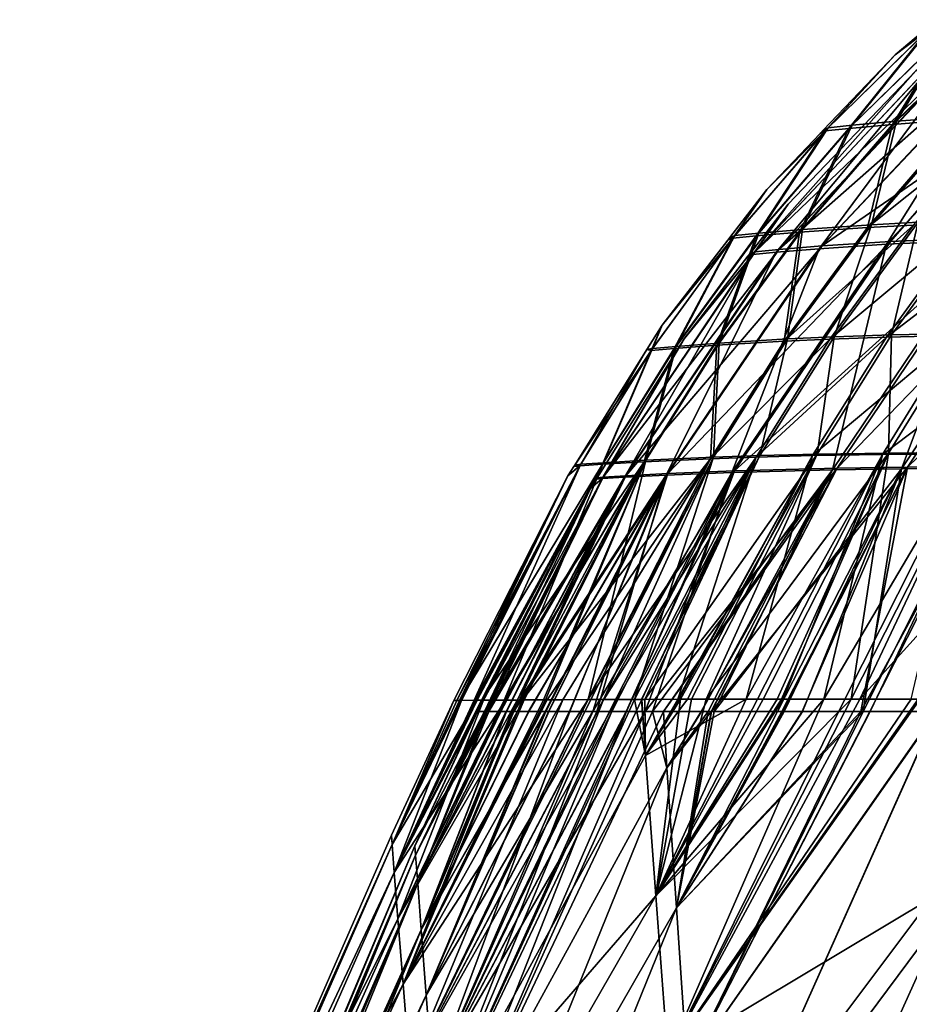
# Model space of a CAD drawing. Extents: x -850 to 850, y -465 to 0.
# Tile 12 of 125: x -690 to -604, y -167 to -72. Entities that reach past the tile are written whole.
import ezdxf

# ---------------------------------------------------------------- set-up
doc = ezdxf.new("R2010")
doc.units = 0
doc.linetypes.add('SOLIDLINE', pattern=[0])
doc.layers.add('BE3C_Lux_3440_1', color=252, linetype='SOLIDLINE')

msp = doc.modelspace()

# ---------------------------------------------------------------- linework, layer by layer
at = {"layer": 'BE3C_Lux_3440_1', "color": 252}
for points in [[(-599.36, -72.3098, -51.6988), (-605.159, -81.7235, -82.2037), (-609.439, -82.1196, -53.8251)], [(-601.717, -72.552, -24.4784), (-599.36, -72.3098, -51.6988), (-609.439, -82.1196, -53.8251)], [(-598.932, -81.5424, 109.926), (-595.528, -72.259, 78.6287), (-605.54, -82.0351, 81.7899)], [(-605.54, -82.0351, 81.7899), (-595.528, -72.259, 78.6287), (-599.776, -72.6519, 51.454)], [(-599.36, -72.3098, -51.6988), (-595.054, -71.9128, -78.9951), (-605.159, -81.7235, -82.2037)], [(-595.054, -71.9128, -78.9951), (-598.453, -81.226, -110.473), (-605.159, -81.7235, -82.2037)], [(-602.103, -72.8915, 24.3552), (-605.295, -75.2982, -0.0001), (-612.069, -82.6656, 25.3625)], [(-612.069, -82.6656, 25.3625), (-609.763, -82.4265, 53.5489), (-602.103, -72.8915, 24.3552)], [(-611.776, -82.3618, -25.5011), (-605.295, -75.2982, -0.0001), (-601.717, -72.552, -24.4784)], [(-601.717, -72.552, -24.4784), (-609.439, -82.1196, -53.8251), (-611.776, -82.3618, -25.5011)], [(-605.54, -82.0351, 81.7899), (-599.776, -72.6519, 51.454), (-609.763, -82.4265, 53.5489)], [(-602.103, -72.8915, 24.3552), (-609.763, -82.4265, 53.5489), (-599.776, -72.6519, 51.454)], [(-601.717, -72.552, -24.4784), (-605.295, -75.2982, -0.0001), (-602.66, -73.0745, -0.0001)], [(-602.103, -72.8915, 24.3552), (-602.66, -73.0745, -0.0001), (-605.295, -75.2982, -0.0001)], [(-597.719, -74.1878, -51.5241), (-600.055, -74.4178, -24.3987), (-618.842, -94.352, -26.3485)], [(-616.557, -94.1393, -55.5673), (-597.719, -74.1878, -51.5241), (-618.842, -94.352, -26.3485)], [(-616.557, -94.1393, -55.5673), (-612.36, -93.7927, -84.791), (-593.453, -73.8112, -78.7098)], [(-593.453, -73.8112, -78.7098), (-597.719, -74.1878, -51.5241), (-616.557, -94.1393, -55.5673)], [(-593.92, -74.152, 78.3448), (-606.143, -93.6259, 113.237), (-612.655, -94.0527, 84.337)], [(-598.129, -74.5247, 51.2801), (-593.92, -74.152, 78.3448), (-612.655, -94.0527, 84.337)], [(-596.76, -83.0083, -110.015), (-593.453, -73.8112, -78.7098), (-612.36, -93.7927, -84.791)], [(-593.92, -74.152, 78.3448), (-587.374, -73.6812, 105.301), (-606.143, -93.6259, 113.237)], [(-587.374, -73.6812, 105.301), (-596.359, -93.1985, 141.592), (-606.143, -93.6259, 113.237)], [(-619.05, -94.6042, 26.1966), (-603.297, -76.8516, -0.00003), (-600.435, -74.7521, 24.2758)], [(-600.435, -74.7521, 24.2758), (-616.794, -94.3945, 55.2639), (-619.05, -94.6042, 26.1966)], [(-618.842, -94.352, -26.3485), (-600.055, -74.4178, -24.3987), (-603.297, -76.8516, -0.00003)], [(-600.435, -74.7521, 24.2758), (-598.129, -74.5247, 51.2801), (-616.794, -94.3945, 55.2639)], [(-598.129, -74.5247, 51.2801), (-612.655, -94.0527, 84.337), (-616.794, -94.3945, 55.2639)], [(-612.069, -82.6656, 25.3625), (-605.295, -75.2982, -0.0001), (-612.255, -82.6007, -0.00011)], [(-611.776, -82.3618, -25.5011), (-612.255, -82.6007, -0.00011), (-605.295, -75.2982, -0.0001)], [(-619.05, -94.6042, 26.1966), (-615.65, -89.7603, -0.00003), (-603.297, -76.8516, -0.00003)], [(-618.842, -94.352, -26.3485), (-603.297, -76.8516, -0.00003), (-615.65, -89.7603, -0.00003)], [(-609.439, -82.1196, -53.8251), (-605.159, -81.7235, -82.2037), (-614.257, -92.1966, -85.1133)], [(-605.159, -81.7235, -82.2037), (-607.583, -91.7328, -114.323), (-614.257, -92.1966, -85.1133)], [(-594.488, -81.2849, 123.87), (-598.932, -81.5424, 109.926), (-607.981, -92.0021, 113.72)], [(-603.532, -91.764, 128.109), (-594.488, -81.2849, 123.87), (-607.981, -92.0021, 113.72)], [(-607.981, -92.0021, 113.72), (-598.932, -81.5424, 109.926), (-605.54, -82.0351, 81.7899)], [(-605.159, -81.7235, -82.2037), (-598.453, -81.226, -110.473), (-607.583, -91.7328, -114.323)], [(-603.062, -91.493, -128.78), (-607.583, -91.7328, -114.323), (-598.453, -81.226, -110.473)], [(-617.721, -88.336, -0.00011), (-621.006, -93.0502, 26.2846), (-612.069, -82.6656, 25.3625)], [(-621.006, -93.0502, 26.2846), (-618.732, -92.8266, 55.4578), (-612.069, -82.6656, 25.3625)], [(-617.721, -88.336, -0.00011), (-611.776, -82.3618, -25.5011), (-620.796, -92.7941, -26.4371)], [(-611.776, -82.3618, -25.5011), (-618.491, -92.5672, -55.7624), (-620.796, -92.7941, -26.4371)], [(-614.556, -92.4608, 84.6571), (-609.763, -82.4265, 53.5489), (-618.732, -92.8266, 55.4578)], [(-612.069, -82.6656, 25.3625), (-618.732, -92.8266, 55.4578), (-609.763, -82.4265, 53.5489)], [(-609.439, -82.1196, -53.8251), (-614.257, -92.1966, -85.1133), (-618.491, -92.5672, -55.7624)], [(-611.776, -82.3618, -25.5011), (-609.439, -82.1196, -53.8251), (-618.491, -92.5672, -55.7624)], [(-612.541, -82.9013, -0.00011), (-611.776, -82.3618, -25.5011), (-617.721, -88.336, -0.00011)], [(-617.721, -88.336, -0.00011), (-612.069, -82.6656, 25.3625), (-612.541, -82.9013, -0.00011)], [(-607.981, -92.0021, 113.72), (-605.54, -82.0351, 81.7899), (-614.556, -92.4608, 84.6571)], [(-614.556, -92.4608, 84.6571), (-605.54, -82.0351, 81.7899), (-609.763, -82.4265, 53.5489)], [(-612.541, -82.9013, -0.00011), (-612.255, -82.6007, -0.00011), (-611.776, -82.3618, -25.5011)], [(-612.069, -82.6656, 25.3625), (-612.255, -82.6007, -0.00011), (-612.541, -82.9013, -0.00011)], [(-596.76, -83.0083, -110.015), (-612.36, -93.7927, -84.791), (-605.75, -93.3611, -113.836)], [(-605.75, -93.3611, -113.836), (-595.801, -92.9316, -142.318), (-596.76, -83.0083, -110.015)], [(-621.293, -92.9752, -0.00011), (-621.006, -93.0502, 26.2846), (-617.721, -88.336, -0.00011)], [(-617.721, -88.336, -0.00011), (-620.796, -92.7941, -26.4371), (-621.293, -92.9752, -0.00011)], [(-615.65, -89.7603, -0.00003), (-619.333, -94.531, -0.00002), (-618.842, -94.352, -26.3485)], [(-619.333, -94.531, -0.00002), (-615.65, -89.7603, -0.00003), (-619.05, -94.6042, 26.1966)], [(-599.418, -102.452, 160.623), (-591.417, -91.3627, 156.177), (-606.145, -102.6, 146.433)], [(-606.145, -102.6, 146.433), (-591.417, -91.3627, 156.177), (-598.089, -91.5415, 142.308)], [(-598.79, -102.242, -161.459), (-605.646, -102.387, -147.222), (-597.523, -91.2701, -143.04)], [(-597.523, -91.2701, -143.04), (-605.646, -102.387, -147.222), (-603.062, -91.493, -128.78)], [(-618.491, -92.5672, -55.7624), (-614.257, -92.1966, -85.1133), (-622.321, -103.178, -87.7187)], [(-614.257, -92.1966, -85.1133), (-615.709, -102.78, -117.752), (-622.321, -103.178, -87.7187)], [(-603.532, -91.764, 128.109), (-607.981, -92.0021, 113.72), (-616.037, -102.992, 117.101)], [(-611.601, -102.788, 131.874), (-603.532, -91.764, 128.109), (-616.037, -102.992, 117.101)], [(-616.037, -102.992, 117.101), (-607.981, -92.0021, 113.72), (-614.556, -92.4608, 84.6571)], [(-614.257, -92.1966, -85.1133), (-607.583, -91.7328, -114.323), (-615.709, -102.78, -117.752)], [(-611.2, -102.575, -132.598), (-615.709, -102.78, -117.752), (-607.583, -91.7328, -114.323)], [(-606.145, -102.6, 146.433), (-598.089, -91.5415, 142.308), (-611.601, -102.788, 131.874)], [(-598.089, -91.5415, 142.308), (-603.532, -91.764, 128.109), (-611.601, -102.788, 131.874)], [(-605.646, -102.387, -147.222), (-611.2, -102.575, -132.598), (-603.062, -91.493, -128.78)], [(-611.2, -102.575, -132.598), (-607.583, -91.7328, -114.323), (-603.062, -91.493, -128.78)], [(-621.006, -93.0502, 26.2846), (-627.829, -101.463, -0.00012), (-628.896, -103.891, 27.1187)], [(-628.896, -103.891, 27.1187), (-626.661, -103.699, 57.1766), (-621.006, -93.0502, 26.2846)], [(-628.754, -103.692, -27.2834), (-627.829, -101.463, -0.00012), (-620.796, -92.7941, -26.4371)], [(-620.796, -92.7941, -26.4371), (-626.49, -103.497, -57.5059), (-628.754, -103.692, -27.2834)], [(-620.796, -92.7941, -26.4371), (-627.829, -101.463, -0.00012), (-621.492, -93.2329, -0.00011)], [(-621.006, -93.0502, 26.2846), (-621.492, -93.2329, -0.00011), (-627.829, -101.463, -0.00012)], [(-622.549, -103.385, 87.2259), (-618.732, -92.8266, 55.4578), (-626.661, -103.699, 57.1766)], [(-621.006, -93.0502, 26.2846), (-626.661, -103.699, 57.1766), (-618.732, -92.8266, 55.4578)], [(-618.491, -92.5672, -55.7624), (-622.321, -103.178, -87.7187), (-626.49, -103.497, -57.5059)], [(-620.796, -92.7941, -26.4371), (-618.491, -92.5672, -55.7624), (-626.49, -103.497, -57.5059)], [(-616.037, -102.992, 117.101), (-614.556, -92.4608, 84.6571), (-622.549, -103.385, 87.2259)], [(-622.549, -103.385, 87.2259), (-614.556, -92.4608, 84.6571), (-618.732, -92.8266, 55.4578)], [(-620.796, -92.7941, -26.4371), (-621.492, -93.2329, -0.00011), (-621.293, -92.9752, -0.00011)], [(-621.293, -92.9752, -0.00011), (-621.492, -93.2329, -0.00011), (-621.006, -93.0502, 26.2846)], [(-595.801, -92.9316, -142.318), (-605.75, -93.3611, -113.836), (-620.822, -115.537, -120.26)], [(-620.822, -115.537, -120.26), (-610.903, -115.277, -150.095), (-595.801, -92.9316, -142.318)], [(-596.359, -93.1985, 141.592), (-604.676, -115.324, 163.534), (-611.342, -115.422, 149.27)], [(-606.143, -93.6259, 113.237), (-596.359, -93.1985, 141.592), (-611.342, -115.422, 149.27)], [(-595.801, -92.9316, -142.318), (-610.903, -115.277, -150.095), (-589.092, -92.7668, -156.07)], [(-610.903, -115.277, -150.095), (-604.107, -115.181, -164.404), (-589.092, -92.7668, -156.07)], [(-589.773, -93.0309, 155.303), (-596.478, -115.294, 177.052), (-604.676, -115.324, 163.534)], [(-596.359, -93.1985, 141.592), (-589.773, -93.0309, 155.303), (-604.676, -115.324, 163.534)], [(-604.107, -115.181, -164.404), (-595.75, -115.157, -177.937), (-580.908, -92.7152, -169.142)], [(-589.092, -92.7668, -156.07), (-604.107, -115.181, -164.404), (-580.908, -92.7152, -169.142)], [(-633.549, -116.152, -27.9521), (-631.349, -116.019, -58.8617), (-616.557, -94.1393, -55.5673)], [(-616.557, -94.1393, -55.5673), (-618.842, -94.352, -26.3485), (-633.549, -116.152, -27.9521)], [(-631.349, -116.019, -58.8617), (-627.29, -115.804, -89.6967), (-612.36, -93.7927, -84.791)], [(-616.557, -94.1393, -55.5673), (-631.349, -116.019, -58.8617), (-612.36, -93.7927, -84.791)], [(-612.655, -94.0527, 84.337), (-621.089, -115.68, 119.575), (-627.459, -115.943, 89.1758)], [(-616.794, -94.3945, 55.2639), (-612.655, -94.0527, 84.337), (-627.459, -115.943, 89.1758)], [(-605.75, -93.3611, -113.836), (-612.36, -93.7927, -84.791), (-627.29, -115.804, -89.6967)], [(-605.75, -93.3611, -113.836), (-627.29, -115.804, -89.6967), (-620.822, -115.537, -120.26)], [(-612.655, -94.0527, 84.337), (-606.143, -93.6259, 113.237), (-621.089, -115.68, 119.575)], [(-606.143, -93.6259, 113.237), (-611.342, -115.422, 149.27), (-621.089, -115.68, 119.575)], [(-633.634, -116.286, 27.7773), (-625.696, -102.773, -0.00002), (-619.05, -94.6042, 26.1966)], [(-619.05, -94.6042, 26.1966), (-631.462, -116.155, 58.5128), (-633.634, -116.286, 27.7773)], [(-633.549, -116.152, -27.9521), (-618.842, -94.352, -26.3485), (-625.696, -102.773, -0.00002)], [(-619.05, -94.6042, 26.1966), (-616.794, -94.3945, 55.2639), (-631.462, -116.155, 58.5128)], [(-616.794, -94.3945, 55.2639), (-627.459, -115.943, 89.1758), (-631.462, -116.155, 58.5128)], [(-618.842, -94.352, -26.3485), (-619.528, -94.7846, -0.00002), (-625.696, -102.773, -0.00002)], [(-619.05, -94.6042, 26.1966), (-625.696, -102.773, -0.00002), (-619.528, -94.7846, -0.00002)], [(-618.842, -94.352, -26.3485), (-619.333, -94.531, -0.00002), (-619.528, -94.7846, -0.00002)], [(-619.05, -94.6042, 26.1966), (-619.528, -94.7846, -0.00002), (-619.333, -94.531, -0.00002)], [(-627.829, -101.463, -0.00012), (-629.298, -103.807, -0.00012), (-628.896, -103.891, 27.1187)], [(-628.754, -103.692, -27.2834), (-629.298, -103.807, -0.00012), (-627.829, -101.463, -0.00012)], [(-633.549, -116.152, -27.9521), (-625.696, -102.773, -0.00002), (-634.125, -116.217, -0.00002)], [(-633.634, -116.286, 27.7773), (-634.125, -116.217, -0.00002), (-625.696, -102.773, -0.00002)], [(-618.739, -114.206, 135.199), (-611.601, -102.788, 131.874), (-623.146, -114.359, 120.097)], [(-611.601, -102.788, 131.874), (-616.037, -102.992, 117.101), (-623.146, -114.359, 120.097)], [(-622.321, -103.178, -87.7187), (-615.709, -102.78, -117.752), (-622.876, -114.213, -120.788)], [(-618.394, -114.059, -135.966), (-622.876, -114.213, -120.788), (-615.709, -102.78, -117.752)], [(-613.287, -114.065, 150.06), (-606.145, -102.6, 146.433), (-618.739, -114.206, 135.199)], [(-618.739, -114.206, 135.199), (-606.145, -102.6, 146.433), (-611.601, -102.788, 131.874)], [(-612.843, -113.918, -150.894), (-618.394, -114.059, -135.966), (-611.2, -102.575, -132.598)], [(-618.394, -114.059, -135.966), (-615.709, -102.78, -117.752), (-611.2, -102.575, -132.598)], [(-606.527, -113.957, 164.51), (-599.418, -102.452, 160.623), (-613.287, -114.065, 150.06)], [(-613.287, -114.065, 150.06), (-599.418, -102.452, 160.623), (-606.145, -102.6, 146.433)], [(-605.95, -113.812, -165.392), (-612.843, -113.918, -150.894), (-605.646, -102.387, -147.222)], [(-605.646, -102.387, -147.222), (-612.843, -113.918, -150.894), (-611.2, -102.575, -132.598)], [(-598.199, -113.927, 178.244), (-591.163, -102.407, 174.146), (-606.527, -113.957, 164.51)], [(-606.527, -113.957, 164.51), (-591.163, -102.407, 174.146), (-599.418, -102.452, 160.623)], [(-597.459, -113.789, -179.144), (-605.95, -113.812, -165.392), (-598.79, -102.242, -161.459)], [(-598.79, -102.242, -161.459), (-605.95, -113.812, -165.392), (-605.646, -102.387, -147.222)], [(-635.713, -114.903, -28.0451), (-629.298, -103.807, -0.00012), (-628.754, -103.692, -27.2834)], [(-628.754, -103.692, -27.2834), (-633.496, -114.755, -59.0675), (-635.713, -114.903, -28.0451)], [(-629.575, -114.656, 89.5162), (-626.661, -103.699, 57.1766), (-633.611, -114.893, 58.7172)], [(-628.896, -103.891, 27.1187), (-633.611, -114.893, 58.7172), (-626.661, -103.699, 57.1766)], [(-626.49, -103.497, -57.5059), (-629.404, -114.514, -90.0399), (-633.496, -114.755, -59.0675)], [(-628.754, -103.692, -27.2834), (-626.49, -103.497, -57.5059), (-633.496, -114.755, -59.0675)], [(-623.146, -114.359, 120.097), (-622.549, -103.385, 87.2259), (-629.575, -114.656, 89.5162)], [(-629.575, -114.656, 89.5162), (-622.549, -103.385, 87.2259), (-626.661, -103.699, 57.1766)], [(-626.49, -103.497, -57.5059), (-622.321, -103.178, -87.7187), (-629.404, -114.514, -90.0399)], [(-622.321, -103.178, -87.7187), (-622.876, -114.213, -120.788), (-629.404, -114.514, -90.0399)], [(-623.146, -114.359, 120.097), (-616.037, -102.992, 117.101), (-622.549, -103.385, 87.2259)], [(-628.896, -103.891, 27.1187), (-629.298, -103.807, -0.00012), (-636.292, -114.973, -0.00013)], [(-635.713, -114.903, -28.0451), (-636.292, -114.973, -0.00013), (-629.298, -103.807, -0.00012)], [(-628.896, -103.891, 27.1187), (-636.292, -114.973, -0.00013), (-635.798, -115.038, 27.8697)], [(-635.798, -115.038, 27.8697), (-633.611, -114.893, 58.7172), (-628.896, -103.891, 27.1187)], [(-623.146, -114.359, 120.097), (-635.022, -137.658, 125.205), (-618.739, -114.206, 135.199)], [(-618.739, -114.206, 135.199), (-635.022, -137.658, 125.205), (-633.481, -137.65, 131.39)], [(-622.876, -114.213, -120.788), (-634.726, -137.656, -127.205), (-634.988, -137.657, -125.995)], [(-629.404, -114.514, -90.0399), (-622.876, -114.213, -120.788), (-634.988, -137.657, -125.995)], [(-622.876, -114.213, -120.788), (-633.511, -137.65, -131.387), (-634.726, -137.656, -127.205)], [(-630.519, -137.638, -141.688), (-633.511, -137.65, -131.387), (-622.876, -114.213, -120.788)], [(-618.739, -114.206, 135.199), (-633.481, -137.65, 131.39), (-632.219, -137.644, 136.456)], [(-632.219, -137.644, 136.456), (-630.75, -137.639, 140.841), (-618.739, -114.206, 135.199)], [(-629.789, -137.636, 143.71), (-618.739, -114.206, 135.199), (-630.75, -137.639, 140.841)], [(-618.394, -114.059, -135.966), (-629.828, -137.635, -144.066), (-630.519, -137.638, -141.688)], [(-630.519, -137.638, -141.688), (-622.876, -114.213, -120.788), (-618.394, -114.059, -135.966)], [(-618.394, -114.059, -135.966), (-629.5, -137.634, -145.196), (-629.828, -137.635, -144.066)], [(-626.303, -137.624, 154.118), (-618.739, -114.206, 135.199), (-629.789, -137.636, 143.71)], [(-612.843, -113.918, -150.894), (-626.043, -137.624, -154.297), (-629.5, -137.634, -145.196)], [(-612.843, -113.918, -150.894), (-629.5, -137.634, -145.196), (-618.394, -114.059, -135.966)], [(-626.219, -137.624, 154.308), (-613.287, -114.065, 150.06), (-626.303, -137.624, 154.118)], [(-626.303, -137.624, 154.118), (-613.287, -114.065, 150.06), (-618.739, -114.206, 135.199)], [(-625.392, -137.622, 156.183), (-613.287, -114.065, 150.06), (-626.219, -137.624, 154.308)], [(-624.989, -137.622, -157.074), (-626.043, -137.624, -154.297), (-612.843, -113.918, -150.894)], [(-619.701, -137.613, 169.084), (-613.287, -114.065, 150.06), (-625.392, -137.622, 156.183)], [(-623.578, -137.618, -160.789), (-624.989, -137.622, -157.074), (-612.843, -113.918, -150.894)], [(-618.076, -137.613, -171.939), (-623.578, -137.618, -160.789), (-605.95, -113.812, -165.392)], [(-605.95, -113.812, -165.392), (-623.578, -137.618, -160.789), (-612.843, -113.918, -150.894)], [(-618.605, -137.613, 170.999), (-606.527, -113.957, 164.51), (-619.701, -137.613, 169.084)], [(-619.701, -137.613, 169.084), (-606.527, -113.957, 164.51), (-613.287, -114.065, 150.06)], [(-618.605, -137.613, 170.999), (-616.125, -137.613, 175.331), (-606.527, -113.957, 164.51)], [(-616.696, -137.611, -174.735), (-618.076, -137.613, -171.939), (-605.95, -113.812, -165.392)], [(-605.95, -113.812, -165.392), (-616.303, -137.611, -175.353), (-616.696, -137.611, -174.735)], [(-605.95, -113.812, -165.392), (-609.542, -137.615, -185.982), (-616.303, -137.611, -175.353)], [(-606.527, -113.957, 164.51), (-616.125, -137.613, 175.331), (-612.206, -137.612, 182.177)], [(-606.527, -113.957, 164.51), (-612.206, -137.612, 182.177), (-598.199, -113.927, 178.244)], [(-598.199, -113.927, 178.244), (-612.206, -137.612, 182.177), (-610.157, -137.615, 184.974)], [(-598.199, -113.927, 178.244), (-610.157, -137.615, 184.974), (-603.741, -137.624, 193.733)], [(-608.695, -137.616, -187.312), (-609.542, -137.615, -185.982), (-597.459, -113.789, -179.144)], [(-597.459, -113.789, -179.144), (-609.542, -137.615, -185.982), (-605.95, -113.812, -165.392)], [(-587.275, -113.88, -191.78), (-608.695, -137.616, -187.312), (-597.459, -113.789, -179.144)], [(-603.001, -137.628, -194.284), (-608.695, -137.616, -187.312), (-587.275, -113.88, -191.78)], [(-647.681, -137.732, -20.9426), (-636.953, -116.029, -0.00013), (-635.713, -114.903, -28.0451)], [(-647.681, -137.732, -20.9426), (-635.713, -114.903, -28.0451), (-647.339, -137.73, -27.4876)], [(-647.393, -137.73, 29.1915), (-635.798, -115.038, 27.8697), (-647.427, -137.73, 27.4868)], [(-647.427, -137.73, 27.4868), (-635.798, -115.038, 27.8697), (-636.953, -116.029, -0.00013)], [(-647.393, -137.73, 29.1915), (-647.391, -137.73, 29.2895), (-635.798, -115.038, 27.8697)], [(-647.391, -137.73, 29.2895), (-645.738, -137.719, 54.6761), (-633.611, -114.893, 58.7172)], [(-635.798, -115.038, 27.8697), (-647.391, -137.73, 29.2895), (-633.611, -114.893, 58.7172)], [(-647.339, -137.73, -27.4876), (-635.713, -114.903, -28.0451), (-647.24, -137.729, -29.3762)], [(-635.713, -114.903, -28.0451), (-646, -137.721, -53.1382), (-647.24, -137.729, -29.3762)], [(-633.496, -114.755, -59.0675), (-645.844, -137.72, -54.6728), (-646, -137.721, -53.1382)], [(-635.713, -114.903, -28.0451), (-633.496, -114.755, -59.0675), (-646, -137.721, -53.1382)], [(-645.124, -137.715, -61.7809), (-645.844, -137.72, -54.6728), (-633.496, -114.755, -59.0675)], [(-645.738, -137.719, 54.6761), (-645.299, -137.716, 61.4116), (-633.611, -114.893, 58.7172)], [(-633.611, -114.893, 58.7172), (-645.299, -137.716, 61.4116), (-645.275, -137.716, 61.7783)], [(-633.611, -114.893, 58.7172), (-645.275, -137.716, 61.7783), (-629.575, -114.656, 89.5162)], [(-629.575, -114.656, 89.5162), (-645.275, -137.716, 61.7783), (-642.977, -137.701, 81.2612)], [(-633.496, -114.755, -59.0675), (-643.122, -137.702, -81.5404), (-645.124, -137.715, -61.7809)], [(-629.404, -114.514, -90.0399), (-641.181, -137.691, -94.0385), (-643.122, -137.702, -81.5404)], [(-633.496, -114.755, -59.0675), (-629.404, -114.514, -90.0399), (-643.122, -137.702, -81.5404)], [(-629.575, -114.656, 89.5162), (-642.977, -137.701, 81.2612), (-641.869, -137.694, 90.6514)], [(-641.365, -137.692, 93.4797), (-629.575, -114.656, 89.5162), (-641.869, -137.694, 90.6514)], [(-638.968, -137.678, 106.936), (-623.146, -114.359, 120.097), (-641.365, -137.692, 93.4797)], [(-641.365, -137.692, 93.4797), (-623.146, -114.359, 120.097), (-629.575, -114.656, 89.5162)], [(-629.404, -114.514, -90.0399), (-639.304, -137.679, -106.125), (-641.181, -137.691, -94.0385)], [(-639.129, -137.678, -106.933), (-639.304, -137.679, -106.125), (-629.404, -114.514, -90.0399)], [(-629.404, -114.514, -90.0399), (-634.988, -137.657, -125.995), (-639.129, -137.678, -106.933)], [(-638.968, -137.678, 106.936), (-637.448, -137.669, 115.469), (-623.146, -114.359, 120.097)], [(-623.146, -114.359, 120.097), (-637.448, -137.669, 115.469), (-635.022, -137.658, 125.205)], [(-636.953, -116.029, -0.00013), (-636.374, -115.105, -0.00013), (-635.713, -114.903, -28.0451)], [(-635.798, -115.038, 27.8697), (-636.374, -115.105, -0.00013), (-636.953, -116.029, -0.00013)], [(-635.713, -114.903, -28.0451), (-636.374, -115.105, -0.00013), (-636.292, -114.973, -0.00013)], [(-635.798, -115.038, 27.8697), (-636.292, -114.973, -0.00013), (-636.374, -115.105, -0.00013)], [(-623.07, -138.8, -156.293), (-616.239, -138.8, -170.958), (-604.107, -115.181, -164.404)], [(-610.903, -115.277, -150.095), (-623.07, -138.8, -156.293), (-604.107, -115.181, -164.404)], [(-604.107, -115.181, -164.404), (-616.239, -138.8, -170.958), (-616.137, -138.8, -171.177)], [(-604.107, -115.181, -164.404), (-616.137, -138.8, -171.177), (-614.274, -138.8, -174.252)], [(-614.274, -138.8, -174.252), (-608.606, -138.8, -183.61), (-604.107, -115.181, -164.404)], [(-608.606, -138.8, -183.61), (-607.748, -138.8, -184.714), (-595.75, -115.157, -177.937)], [(-604.107, -115.181, -164.404), (-608.606, -138.8, -183.61), (-595.75, -115.157, -177.937)], [(-595.75, -115.157, -177.937), (-607.748, -138.8, -184.714), (-601.333, -138.8, -192.963)], [(-647.427, -137.73, 27.4868), (-636.953, -116.029, -0.00013), (-647.981, -137.734, -0.00001)], [(-647.981, -137.734, -0.00001), (-636.953, -116.029, -0.00013), (-647.681, -137.732, -20.9426)], [(-644.611, -138.8, -40.003), (-643.444, -138.8, -54.4988), (-631.349, -116.019, -58.8617)], [(-633.549, -116.152, -27.9521), (-644.611, -138.8, -40.003), (-631.349, -116.019, -58.8617)], [(-643.444, -138.8, -54.4988), (-642.874, -138.8, -61.5796), (-631.349, -116.019, -58.8617)], [(-631.349, -116.019, -58.8617), (-642.874, -138.8, -61.5796), (-642.172, -138.8, -70.3041)], [(-627.459, -115.943, 89.1758), (-640.733, -138.8, 80.9775), (-642.385, -138.8, 68.2612)], [(-631.462, -116.155, 58.5128), (-627.459, -115.943, 89.1758), (-642.385, -138.8, 68.2612)], [(-631.349, -116.019, -58.8617), (-642.172, -138.8, -70.3041), (-627.29, -115.804, -89.6967)], [(-627.29, -115.804, -89.6967), (-642.172, -138.8, -70.3041), (-640.766, -138.8, -80.9767)], [(-627.29, -115.804, -89.6967), (-640.766, -138.8, -80.9767), (-639.087, -138.8, -93.7158)], [(-627.459, -115.943, 89.1758), (-639.153, -138.8, 93.144), (-640.733, -138.8, 80.9775)], [(-638.788, -138.8, 95.9507), (-639.153, -138.8, 93.144), (-627.459, -115.943, 89.1758)], [(-639.087, -138.8, -93.7158), (-638.811, -138.8, -95.8057), (-627.29, -115.804, -89.6967)], [(-627.29, -115.804, -89.6967), (-638.811, -138.8, -95.8057), (-636.78, -138.8, -106.523)], [(-627.459, -115.943, 89.1758), (-636.755, -138.8, 106.523), (-638.788, -138.8, 95.9507)], [(-627.29, -115.804, -89.6967), (-636.78, -138.8, -106.523), (-634.532, -138.8, -118.387)], [(-627.459, -115.943, 89.1758), (-634.141, -138.8, 120.118), (-636.755, -138.8, 106.523)], [(-620.822, -115.537, -120.26), (-627.29, -115.804, -89.6967), (-634.532, -138.8, -118.387)], [(-620.822, -115.537, -120.26), (-634.532, -138.8, -118.387), (-632.71, -138.8, -125.428)], [(-621.089, -115.68, 119.575), (-632.921, -138.8, 124.689), (-634.141, -138.8, 120.118)], [(-621.089, -115.68, 119.575), (-634.141, -138.8, 120.118), (-627.459, -115.943, 89.1758)], [(-631.286, -138.8, 130.812), (-632.921, -138.8, 124.689), (-621.089, -115.68, 119.575)], [(-620.822, -115.537, -120.26), (-632.71, -138.8, -125.428), (-631.316, -138.8, -130.813)], [(-631.316, -138.8, -130.813), (-629.473, -138.8, -137.932), (-620.822, -115.537, -120.26)], [(-621.089, -115.68, 119.575), (-628.759, -138.8, 140.276), (-631.286, -138.8, 130.812)], [(-620.822, -115.537, -120.26), (-629.473, -138.8, -137.932), (-610.903, -115.277, -150.095)], [(-629.473, -138.8, -137.932), (-627.689, -138.8, -143.052), (-610.903, -115.277, -150.095)], [(-611.342, -115.422, 149.27), (-627.707, -138.8, 143.222), (-628.759, -138.8, 140.276)], [(-621.089, -115.68, 119.575), (-611.342, -115.422, 149.27), (-628.759, -138.8, 140.276)], [(-611.342, -115.422, 149.27), (-624.035, -138.8, 153.506), (-627.707, -138.8, 143.222)], [(-610.903, -115.277, -150.095), (-627.689, -138.8, -143.052), (-624.044, -138.8, -153.508)], [(-610.903, -115.277, -150.095), (-624.044, -138.8, -153.508), (-623.082, -138.8, -156.268)], [(-623.366, -138.8, 155.381), (-624.035, -138.8, 153.506), (-611.342, -115.422, 149.27)], [(-611.342, -115.422, 149.27), (-622.814, -138.8, 156.927), (-623.366, -138.8, 155.381)], [(-623.082, -138.8, -156.268), (-623.07, -138.8, -156.293), (-610.903, -115.277, -150.095)], [(-604.676, -115.324, 163.534), (-616.678, -138.8, 169.999), (-622.814, -138.8, 156.927)], [(-611.342, -115.422, 149.27), (-604.676, -115.324, 163.534), (-622.814, -138.8, 156.927)], [(-616.043, -138.8, 171.352), (-616.678, -138.8, 169.999), (-604.676, -115.324, 163.534)], [(-604.676, -115.324, 163.534), (-614.261, -138.8, 174.249), (-616.043, -138.8, 171.352)], [(-604.676, -115.324, 163.534), (-608.402, -138.8, 183.776), (-614.261, -138.8, 174.249)], [(-596.478, -115.294, 177.052), (-607.712, -138.8, 184.897), (-608.402, -138.8, 183.776)], [(-596.478, -115.294, 177.052), (-608.402, -138.8, 183.776), (-604.676, -115.324, 163.534)], [(-601.326, -138.8, 192.928), (-607.712, -138.8, 184.897), (-596.478, -115.294, 177.052)], [(-645.01, -138.8, -27.4033), (-633.549, -116.152, -27.9521), (-645.698, -138.8, -5.72471)], [(-645.698, -138.8, -5.72471), (-633.549, -116.152, -27.9521), (-634.764, -117.238, -0.00002)], [(-633.634, -116.286, 27.7773), (-644.984, -138.8, 29.0965), (-645.027, -138.8, 27.4032)], [(-634.764, -117.238, -0.00002), (-633.634, -116.286, 27.7773), (-645.027, -138.8, 27.4032)], [(-645.01, -138.8, -27.4033), (-644.951, -138.8, -29.2864), (-633.549, -116.152, -27.9521)], [(-633.634, -116.286, 27.7773), (-644.794, -138.8, 36.5949), (-644.984, -138.8, 29.0965)], [(-644.951, -138.8, -29.2864), (-644.611, -138.8, -40.003), (-633.549, -116.152, -27.9521)], [(-631.462, -116.155, 58.5128), (-643.432, -138.8, 54.4992), (-644.794, -138.8, 36.5949)], [(-633.634, -116.286, 27.7773), (-631.462, -116.155, 58.5128), (-644.794, -138.8, 36.5949)], [(-642.923, -138.8, 61.199), (-643.432, -138.8, 54.4992), (-631.462, -116.155, 58.5128)], [(-631.462, -116.155, 58.5128), (-642.385, -138.8, 68.2612), (-642.923, -138.8, 61.199)], [(-633.549, -116.152, -27.9521), (-634.206, -116.347, -0.00002), (-634.764, -117.238, -0.00002)], [(-634.206, -116.347, -0.00002), (-633.634, -116.286, 27.7773), (-634.764, -117.238, -0.00002)], [(-634.125, -116.217, -0.00002), (-634.206, -116.347, -0.00002), (-633.549, -116.152, -27.9521)], [(-634.206, -116.347, -0.00002), (-634.125, -116.217, -0.00002), (-633.634, -116.286, 27.7773)], [(-645.698, -138.8, -5.72471), (-634.764, -117.238, -0.00002), (-645.72, -138.8, -0.00001)], [(-634.764, -117.238, -0.00002), (-645.027, -138.8, 27.4032), (-645.72, -138.8, -0.00001)], [(-653.953, -151.657, 27.3358), (-647.981, -137.734, -0.00001), (-654.024, -150.756, -0.00001)], [(-653.953, -151.657, -27.3358), (-654.024, -150.756, -0.00001), (-647.981, -137.734, -0.00001)], [(-653.74, -154.361, 54.3148), (-645.738, -137.719, 54.6761), (-653.953, -151.657, 27.3358)], [(-653.953, -151.657, 27.3358), (-645.738, -137.719, 54.6761), (-647.391, -137.73, 29.2895)], [(-653.953, -151.657, -27.3358), (-647.339, -137.73, -27.4876), (-647.24, -137.729, -29.3762)], [(-653.74, -154.361, -54.3149), (-653.953, -151.657, -27.3358), (-647.24, -137.729, -29.3762)], [(-647.393, -137.73, 29.1915), (-647.427, -137.73, 27.4868), (-653.953, -151.657, 27.3358)], [(-653.953, -151.657, 27.3358), (-647.427, -137.73, 27.4868), (-647.981, -137.734, -0.00001)], [(-653.953, -151.657, 27.3358), (-647.391, -137.73, 29.2895), (-647.393, -137.73, 29.1915)], [(-647.681, -137.732, -20.9426), (-647.339, -137.73, -27.4876), (-653.953, -151.657, -27.3358)], [(-653.953, -151.657, -27.3358), (-647.981, -137.734, -0.00001), (-647.681, -137.732, -20.9426)], [(-653.383, -158.866, 80.5807), (-642.977, -137.701, 81.2612), (-653.74, -154.361, 54.3148)], [(-653.74, -154.361, 54.3148), (-642.977, -137.701, 81.2612), (-645.275, -137.716, 61.7783)], [(-653.74, -154.361, -54.3149), (-645.844, -137.72, -54.6728), (-645.124, -137.715, -61.7809)], [(-653.74, -154.361, -54.3149), (-645.124, -137.715, -61.7809), (-653.383, -158.866, -80.5807)], [(-645.299, -137.716, 61.4116), (-645.738, -137.719, 54.6761), (-653.74, -154.361, 54.3148)], [(-653.74, -154.361, 54.3148), (-645.275, -137.716, 61.7783), (-645.299, -137.716, 61.4116)], [(-646, -137.721, -53.1382), (-645.844, -137.72, -54.6728), (-653.74, -154.361, -54.3149)], [(-653.74, -154.361, -54.3149), (-647.24, -137.729, -29.3762), (-646, -137.721, -53.1382)], [(-653.383, -158.866, -80.5807), (-641.181, -137.691, -94.0385), (-652.881, -165.175, -105.778)], [(-653.383, -158.866, -80.5807), (-643.122, -137.702, -81.5404), (-641.181, -137.691, -94.0385)], [(-652.881, -165.175, 105.778), (-641.869, -137.694, 90.6514), (-653.383, -158.866, 80.5807)], [(-653.383, -158.866, 80.5807), (-641.869, -137.694, 90.6514), (-642.977, -137.701, 81.2612)], [(-653.383, -158.866, -80.5807), (-645.124, -137.715, -61.7809), (-643.122, -137.702, -81.5404)], [(-634.988, -137.657, -125.995), (-652.231, -173.288, -129.553), (-652.881, -165.175, -105.778)], [(-634.988, -137.657, -125.995), (-652.881, -165.175, -105.778), (-639.129, -137.678, -106.933)], [(-638.968, -137.678, 106.936), (-652.881, -165.175, 105.778), (-637.448, -137.669, 115.469)], [(-637.448, -137.669, 115.469), (-652.881, -165.175, 105.778), (-652.231, -173.288, 129.553)], [(-638.968, -137.678, 106.936), (-641.365, -137.692, 93.4797), (-652.881, -165.175, 105.778)], [(-652.881, -165.175, -105.778), (-639.304, -137.679, -106.125), (-639.129, -137.678, -106.933)], [(-652.881, -165.175, -105.778), (-641.181, -137.691, -94.0385), (-639.304, -137.679, -106.125)], [(-652.881, -165.175, 105.778), (-641.365, -137.692, 93.4797), (-641.869, -137.694, 90.6514)], [(-651.428, -183.208, 151.555), (-632.219, -137.644, 136.456), (-652.231, -173.288, 129.553)], [(-652.231, -173.288, 129.553), (-632.219, -137.644, 136.456), (-633.481, -137.65, 131.39)], [(-634.726, -137.656, -127.205), (-633.511, -137.65, -131.387), (-652.231, -173.288, -129.553)], [(-652.231, -173.288, 129.553), (-633.481, -137.65, 131.39), (-635.022, -137.658, 125.205)], [(-651.428, -183.208, -151.555), (-652.231, -173.288, -129.553), (-633.511, -137.65, -131.387)], [(-634.726, -137.656, -127.205), (-652.231, -173.288, -129.553), (-634.988, -137.657, -125.995)], [(-637.448, -137.669, 115.469), (-652.231, -173.288, 129.553), (-635.022, -137.658, 125.205)], [(-629.789, -137.636, 143.71), (-630.75, -137.639, 140.841), (-651.428, -183.208, 151.555)], [(-629.442, -143.073, 153.975), (-629.789, -137.636, 143.71), (-651.428, -183.208, 151.555)], [(-629.442, -143.073, -153.975), (-651.428, -183.208, -151.555), (-630.519, -137.638, -141.688)], [(-651.428, -183.208, -151.555), (-633.511, -137.65, -131.387), (-630.519, -137.638, -141.688)], [(-651.428, -183.208, 151.555), (-630.75, -137.639, 140.841), (-632.219, -137.644, 136.456)], [(-630.519, -137.638, -141.688), (-629.828, -137.635, -144.066), (-629.442, -143.073, -153.975)], [(-629.442, -143.073, -153.975), (-629.828, -137.635, -144.066), (-629.5, -137.634, -145.196)], [(-626.303, -137.624, 154.118), (-629.789, -137.636, 143.71), (-629.442, -143.073, 153.975)], [(-629.442, -143.073, -153.975), (-629.5, -137.634, -145.196), (-626.043, -137.624, -154.297)], [(-628.438, -156.629, 174.043), (-619.701, -137.613, 169.084), (-629.442, -143.073, 153.975)], [(-629.442, -143.073, 153.975), (-619.701, -137.613, 169.084), (-625.392, -137.622, 156.183)], [(-629.442, -143.073, 153.975), (-625.392, -137.622, 156.183), (-626.219, -137.624, 154.308)], [(-629.442, -143.073, 153.975), (-626.219, -137.624, 154.308), (-626.303, -137.624, 154.118)], [(-626.043, -137.624, -154.297), (-628.438, -156.629, -174.043), (-629.442, -143.073, -153.975)], [(-628.438, -156.629, -174.043), (-616.303, -137.611, -175.353), (-609.542, -137.615, -185.982)], [(-628.438, -156.629, -174.043), (-618.076, -137.613, -171.939), (-616.696, -137.611, -174.735)], [(-628.438, -156.629, -174.043), (-616.696, -137.611, -174.735), (-616.303, -137.611, -175.353)], [(-627.284, -172.095, 191.839), (-612.206, -137.612, 182.177), (-628.438, -156.629, 174.043)], [(-628.438, -156.629, 174.043), (-612.206, -137.612, 182.177), (-616.125, -137.613, 175.331)], [(-618.605, -137.613, 170.999), (-619.701, -137.613, 169.084), (-628.438, -156.629, 174.043)], [(-628.438, -156.629, 174.043), (-616.125, -137.613, 175.331), (-618.605, -137.613, 170.999)], [(-623.578, -137.618, -160.789), (-618.076, -137.613, -171.939), (-628.438, -156.629, -174.043)], [(-627.284, -172.095, -191.839), (-628.438, -156.629, -174.043), (-609.542, -137.615, -185.982)], [(-624.989, -137.622, -157.074), (-623.578, -137.618, -160.789), (-628.438, -156.629, -174.043)], [(-624.989, -137.622, -157.074), (-628.438, -156.629, -174.043), (-626.043, -137.624, -154.297)], [(-627.284, -172.095, 191.839), (-610.157, -137.615, 184.974), (-612.206, -137.612, 182.177)], [(-603.741, -137.624, 193.733), (-610.157, -137.615, 184.974), (-627.284, -172.095, 191.839)], [(-627.284, -172.095, -191.839), (-609.542, -137.615, -185.982), (-608.695, -137.616, -187.312)], [(-603.001, -137.628, -194.284), (-627.284, -172.095, -191.839), (-608.695, -137.616, -187.312)], [(-627.284, -172.095, 191.839), (-603.079, -137.626, 194.436), (-603.741, -137.624, 193.733)], [(-627.284, -172.095, 191.839), (-601.762, -156.821, 210.132), (-603.079, -137.626, 194.436)], [(-602.901, -137.628, -194.406), (-601.762, -156.821, -210.132), (-627.284, -172.095, -191.839)], [(-602.901, -137.628, -194.406), (-627.284, -172.095, -191.839), (-603.001, -137.628, -194.284)], [(-645.027, -138.8, 27.4032), (-651.681, -152.698, 27.2551), (-651.75, -151.795, -0.00001)], [(-645.01, -138.8, -27.4033), (-645.698, -138.8, -5.72471), (-651.75, -151.795, -0.00001)], [(-651.75, -151.795, -0.00001), (-645.698, -138.8, -5.72471), (-645.72, -138.8, -0.00001)], [(-651.75, -151.795, -0.00001), (-645.72, -138.8, -0.00001), (-645.027, -138.8, 27.4032)], [(-651.681, -152.698, -27.2551), (-645.01, -138.8, -27.4033), (-651.75, -151.795, -0.00001)], [(-645.027, -138.8, 27.4032), (-644.984, -138.8, 29.0965), (-651.681, -152.698, 27.2551)], [(-651.681, -152.698, 27.2551), (-644.984, -138.8, 29.0965), (-644.794, -138.8, 36.5949)], [(-651.681, -152.698, 27.2551), (-644.794, -138.8, 36.5949), (-651.474, -155.405, 54.1495)], [(-644.611, -138.8, -40.003), (-644.951, -138.8, -29.2864), (-651.681, -152.698, -27.2551)], [(-644.611, -138.8, -40.003), (-651.681, -152.698, -27.2551), (-651.474, -155.405, -54.1495)], [(-644.951, -138.8, -29.2864), (-645.01, -138.8, -27.4033), (-651.681, -152.698, -27.2551)], [(-651.474, -155.405, 54.1495), (-642.923, -138.8, 61.199), (-651.13, -159.918, 80.3227)], [(-651.474, -155.405, 54.1495), (-644.794, -138.8, 36.5949), (-643.432, -138.8, 54.4992)], [(-651.474, -155.405, 54.1495), (-643.432, -138.8, 54.4992), (-642.923, -138.8, 61.199)], [(-651.13, -159.918, -80.3227), (-642.874, -138.8, -61.5796), (-651.474, -155.405, -54.1495)], [(-651.474, -155.405, -54.1495), (-642.874, -138.8, -61.5796), (-643.444, -138.8, -54.4988)], [(-651.474, -155.405, -54.1495), (-643.444, -138.8, -54.4988), (-644.611, -138.8, -40.003)], [(-639.153, -138.8, 93.144), (-650.647, -166.236, 105.414), (-651.13, -159.918, 80.3227)], [(-639.153, -138.8, 93.144), (-651.13, -159.918, 80.3227), (-640.733, -138.8, 80.9775)], [(-651.13, -159.918, 80.3227), (-642.923, -138.8, 61.199), (-642.385, -138.8, 68.2612)], [(-651.13, -159.918, 80.3227), (-642.385, -138.8, 68.2612), (-640.733, -138.8, 80.9775)], [(-640.766, -138.8, -80.9767), (-642.172, -138.8, -70.3041), (-651.13, -159.918, -80.3227)], [(-651.13, -159.918, -80.3227), (-642.172, -138.8, -70.3041), (-642.874, -138.8, -61.5796)], [(-640.766, -138.8, -80.9767), (-651.13, -159.918, -80.3227), (-639.087, -138.8, -93.7158)], [(-639.087, -138.8, -93.7158), (-651.13, -159.918, -80.3227), (-650.647, -166.236, -105.414)], [(-638.788, -138.8, 95.9507), (-636.755, -138.8, 106.523), (-650.647, -166.236, 105.414)], [(-638.788, -138.8, 95.9507), (-650.647, -166.236, 105.414), (-639.153, -138.8, 93.144)], [(-639.087, -138.8, -93.7158), (-650.647, -166.236, -105.414), (-638.811, -138.8, -95.8057)], [(-650.026, -174.358, -129.063), (-634.532, -138.8, -118.387), (-650.647, -166.236, -105.414)], [(-650.647, -166.236, -105.414), (-634.532, -138.8, -118.387), (-636.78, -138.8, -106.523)], [(-650.647, -166.236, -105.414), (-636.78, -138.8, -106.523), (-638.811, -138.8, -95.8057)], [(-636.755, -138.8, 106.523), (-650.026, -174.358, 129.063), (-650.647, -166.236, 105.414)], [(-629.473, -138.8, -137.932), (-631.316, -138.8, -130.813), (-650.026, -174.358, -129.063)], [(-636.755, -138.8, 106.523), (-634.141, -138.8, 120.118), (-650.026, -174.358, 129.063)], [(-650.026, -174.358, 129.063), (-634.141, -138.8, 120.118), (-632.921, -138.8, 124.689)], [(-650.026, -174.358, 129.063), (-632.921, -138.8, 124.689), (-631.286, -138.8, 130.812)], [(-631.316, -138.8, -130.813), (-632.71, -138.8, -125.428), (-650.026, -174.358, -129.063)], [(-650.026, -174.358, -129.063), (-632.71, -138.8, -125.428), (-634.532, -138.8, -118.387)], [(-650.026, -174.358, -129.063), (-649.268, -184.286, -150.908), (-629.473, -138.8, -137.932)], [(-649.268, -184.286, 150.908), (-650.026, -174.358, 129.063), (-631.286, -138.8, 130.812)], [(-649.268, -184.286, 150.908), (-628.759, -138.8, 140.276), (-627.369, -144.236, 153.199)], [(-627.369, -144.236, -153.199), (-627.689, -138.8, -143.052), (-649.268, -184.286, -150.908)], [(-629.473, -138.8, -137.932), (-649.268, -184.286, -150.908), (-627.689, -138.8, -143.052)], [(-649.268, -184.286, 150.908), (-631.286, -138.8, 130.812), (-628.759, -138.8, 140.276)], [(-627.369, -144.236, 153.199), (-628.759, -138.8, 140.276), (-627.707, -138.8, 143.222)], [(-627.369, -144.236, 153.199), (-627.707, -138.8, 143.222), (-624.035, -138.8, 153.506)], [(-627.369, -144.236, -153.199), (-624.044, -138.8, -153.508), (-627.689, -138.8, -143.052)], [(-627.369, -144.236, 153.199), (-624.035, -138.8, 153.506), (-623.366, -138.8, 155.381)], [(-623.082, -138.8, -156.268), (-624.044, -138.8, -153.508), (-627.369, -144.236, -153.199)], [(-626.454, -157.776, -173.046), (-623.082, -138.8, -156.268), (-627.369, -144.236, -153.199)], [(-626.454, -157.776, 173.046), (-627.369, -144.236, 153.199), (-623.366, -138.8, 155.381)], [(-608.606, -138.8, -183.61), (-614.274, -138.8, -174.252), (-626.454, -157.776, -173.046)], [(-626.454, -157.776, 173.046), (-614.261, -138.8, 174.249), (-608.402, -138.8, 183.776)], [(-622.814, -138.8, 156.927), (-616.678, -138.8, 169.999), (-626.454, -157.776, 173.046)], [(-626.454, -157.776, 173.046), (-616.678, -138.8, 169.999), (-616.043, -138.8, 171.352)], [(-626.454, -157.776, 173.046), (-616.043, -138.8, 171.352), (-614.261, -138.8, 174.249)], [(-614.274, -138.8, -174.252), (-616.137, -138.8, -171.177), (-626.454, -157.776, -173.046)], [(-626.454, -157.776, -173.046), (-616.137, -138.8, -171.177), (-616.239, -138.8, -170.958)], [(-626.454, -157.776, -173.046), (-616.239, -138.8, -170.958), (-623.07, -138.8, -156.293)], [(-623.07, -138.8, -156.293), (-623.082, -138.8, -156.268), (-626.454, -157.776, -173.046)], [(-626.454, -157.776, -173.046), (-625.418, -173.215, -190.609), (-608.606, -138.8, -183.61)], [(-625.418, -173.215, 190.609), (-626.454, -157.776, 173.046), (-608.402, -138.8, 183.776)], [(-626.454, -157.776, 173.046), (-623.366, -138.8, 155.381), (-622.814, -138.8, 156.927)], [(-601.271, -138.8, 192.997), (-625.418, -173.215, 190.609), (-601.326, -138.8, 192.928)], [(-601.326, -138.8, 192.928), (-625.418, -173.215, 190.609), (-607.712, -138.8, 184.897)], [(-607.748, -138.8, -184.714), (-625.418, -173.215, -190.609), (-601.333, -138.8, -192.963)], [(-601.333, -138.8, -192.963), (-625.418, -173.215, -190.609), (-601.302, -138.8, -193.003)], [(-608.606, -138.8, -183.61), (-625.418, -173.215, -190.609), (-607.748, -138.8, -184.714)], [(-624.293, -190.253, -206.082), (-601.302, -138.8, -193.003), (-625.418, -173.215, -190.609)], [(-625.418, -173.215, 190.609), (-608.402, -138.8, 183.776), (-607.712, -138.8, 184.897)], [(-601.271, -138.8, 192.997), (-624.293, -190.253, 206.082), (-625.418, -173.215, 190.609)], [(-600.242, -157.923, -208.481), (-601.302, -138.8, -193.003), (-624.293, -190.253, -206.082)], [(-601.271, -138.8, 192.997), (-600.242, -157.923, 208.481), (-624.293, -190.253, 206.082)], [(-629.442, -143.073, -153.975), (-628.438, -156.629, -174.043), (-651.428, -183.208, -151.555)], [(-629.442, -143.073, 153.975), (-651.428, -183.208, 151.555), (-628.438, -156.629, 174.043)], [(-648.372, -196.009, -170.61), (-627.369, -144.236, -153.199), (-649.268, -184.286, -150.908)], [(-648.372, -196.009, 170.61), (-649.268, -184.286, 150.908), (-627.369, -144.236, 153.199)], [(-626.454, -157.776, -173.046), (-627.369, -144.236, -153.199), (-648.372, -196.009, -170.61)], [(-648.372, -196.009, 170.61), (-627.369, -144.236, 153.199), (-626.454, -157.776, 173.046)], [(-673.992, -196.538, -0.00001), (-653.953, -151.657, 27.3358), (-654.024, -150.756, -0.00001)], [(-673.992, -196.538, -0.00001), (-654.024, -150.756, -0.00001), (-653.953, -151.657, -27.3358)], [(-651.681, -152.698, -27.2551), (-651.75, -151.795, -0.00001), (-689.975, -242.439, -0.00001)], [(-689.975, -242.439, -0.00001), (-651.75, -151.795, -0.00001), (-689.912, -243.062, 26.3268)], [(-651.681, -152.698, 27.2551), (-689.912, -243.062, 26.3268), (-651.75, -151.795, -0.00001)], [(-673.924, -197.297, -26.8501), (-673.992, -196.538, -0.00001), (-653.953, -151.657, -27.3358)], [(-673.924, -197.297, 26.8501), (-653.953, -151.657, 27.3358), (-673.992, -196.538, -0.00001)], [(-673.924, -197.297, -26.8501), (-653.953, -151.657, -27.3358), (-653.74, -154.361, -54.3149)], [(-673.924, -197.297, 26.8501), (-653.74, -154.361, 54.3148), (-653.953, -151.657, 27.3358)], [(-651.681, -152.698, -27.2551), (-689.975, -242.439, -0.00001), (-689.912, -243.062, -26.3268)], [(-651.474, -155.405, -54.1495), (-651.681, -152.698, -27.2551), (-689.912, -243.062, -26.3268)], [(-651.681, -152.698, 27.2551), (-689.723, -244.933, 52.3238), (-689.912, -243.062, 26.3268)], [(-651.474, -155.405, 54.1495), (-689.723, -244.933, 52.3238), (-651.681, -152.698, 27.2551)], [(-653.74, -154.361, -54.3149), (-673.72, -199.576, -53.3584), (-673.924, -197.297, -26.8501)], [(-673.72, -199.576, 53.3584), (-653.74, -154.361, 54.3148), (-673.924, -197.297, 26.8501)], [(-653.383, -158.866, -80.5807), (-673.72, -199.576, -53.3584), (-653.74, -154.361, -54.3149)], [(-673.72, -199.576, 53.3584), (-653.383, -158.866, 80.5807), (-653.74, -154.361, 54.3148)], [(-651.474, -155.405, -54.1495), (-689.912, -243.062, -26.3268), (-689.723, -244.933, -52.3238)], [(-651.474, -155.405, -54.1495), (-689.723, -244.933, -52.3238), (-651.13, -159.918, -80.3227)], [(-651.474, -155.405, 54.1495), (-689.409, -248.05, 77.6611), (-689.723, -244.933, 52.3238)], [(-651.13, -159.918, 80.3227), (-689.409, -248.05, 77.6611), (-651.474, -155.405, 54.1495)], [(-650.465, -194.93, -171.45), (-651.428, -183.208, -151.555), (-628.438, -156.629, -174.043)], [(-628.438, -156.629, 174.043), (-651.428, -183.208, 151.555), (-650.465, -194.93, 171.45)], [(-650.465, -194.93, -171.45), (-628.438, -156.629, -174.043), (-627.284, -172.095, -191.839)], [(-628.438, -156.629, 174.043), (-650.465, -194.93, 171.45), (-627.284, -172.095, 191.839)], [(-626.012, -189.173, -207.541), (-627.284, -172.095, -191.839), (-601.762, -156.821, -210.132)], [(-626.012, -189.173, 207.541), (-601.762, -156.821, 210.132), (-627.284, -172.095, 191.839)], [(-626.012, -189.173, -207.541), (-601.762, -156.821, -210.132), (-600.379, -177.586, -223.817)], [(-626.012, -189.173, 207.541), (-600.379, -177.586, 223.817), (-601.762, -156.821, 210.132)], [(-648.372, -196.009, -170.61), (-647.36, -209.378, -188.122), (-626.454, -157.776, -173.046)], [(-647.36, -209.378, 188.122), (-648.372, -196.009, 170.61), (-626.454, -157.776, 173.046)], [(-626.454, -157.776, -173.046), (-647.36, -209.378, -188.122), (-625.418, -173.215, -190.609)], [(-647.36, -209.378, 188.122), (-626.454, -157.776, 173.046), (-625.418, -173.215, 190.609)], [(-623.111, -208.586, -219.662), (-600.242, -157.923, -208.481), (-624.293, -190.253, -206.082)], [(-600.242, -157.923, 208.481), (-623.111, -208.586, 219.662), (-624.293, -190.253, 206.082)], [(-599.044, -178.604, -221.964), (-600.242, -157.923, -208.481), (-623.111, -208.586, -219.662)], [(-600.242, -157.923, 208.481), (-599.044, -178.604, 221.964), (-623.111, -208.586, 219.662)], [(-653.383, -158.866, -80.5807), (-673.378, -203.374, -79.1835), (-673.72, -199.576, -53.3584)], [(-673.378, -203.374, 79.1835), (-653.383, -158.866, 80.5807), (-673.72, -199.576, 53.3584)], [(-652.881, -165.175, -105.778), (-673.378, -203.374, -79.1835), (-653.383, -158.866, -80.5807)], [(-673.378, -203.374, 79.1835), (-652.881, -165.175, 105.778), (-653.383, -158.866, 80.5807)], [(-651.13, -159.918, -80.3227), (-689.723, -244.933, -52.3238), (-689.409, -248.05, -77.6611)], [(-651.13, -159.918, -80.3227), (-689.409, -248.05, -77.6611), (-650.647, -166.236, -105.414)], [(-651.13, -159.918, 80.3227), (-688.969, -252.414, 102.009), (-689.409, -248.05, 77.6611)], [(-650.647, -166.236, 105.414), (-688.969, -252.414, 102.009), (-651.13, -159.918, 80.3227)], [(-652.881, -165.175, -105.778), (-672.899, -208.692, -103.985), (-673.378, -203.374, -79.1835)], [(-672.899, -208.692, 103.985), (-652.881, -165.175, 105.778), (-673.378, -203.374, 79.1835)], [(-652.231, -173.288, -129.553), (-672.899, -208.692, -103.985), (-652.881, -165.175, -105.778)], [(-672.899, -208.692, 103.985), (-652.231, -173.288, 129.553), (-652.881, -165.175, 105.778)], [(-650.647, -166.236, -105.414), (-689.409, -248.05, -77.6611), (-688.969, -252.414, -102.009)], [(-650.647, -166.236, -105.414), (-688.969, -252.414, -102.009), (-650.026, -174.358, -129.063)], [(-650.647, -166.236, 105.414), (-650.026, -174.358, 129.063), (-688.969, -252.414, 102.009)]]:
    msp.add_3dface(points, dxfattribs=at)

doc.saveas('drawing.dxf')
